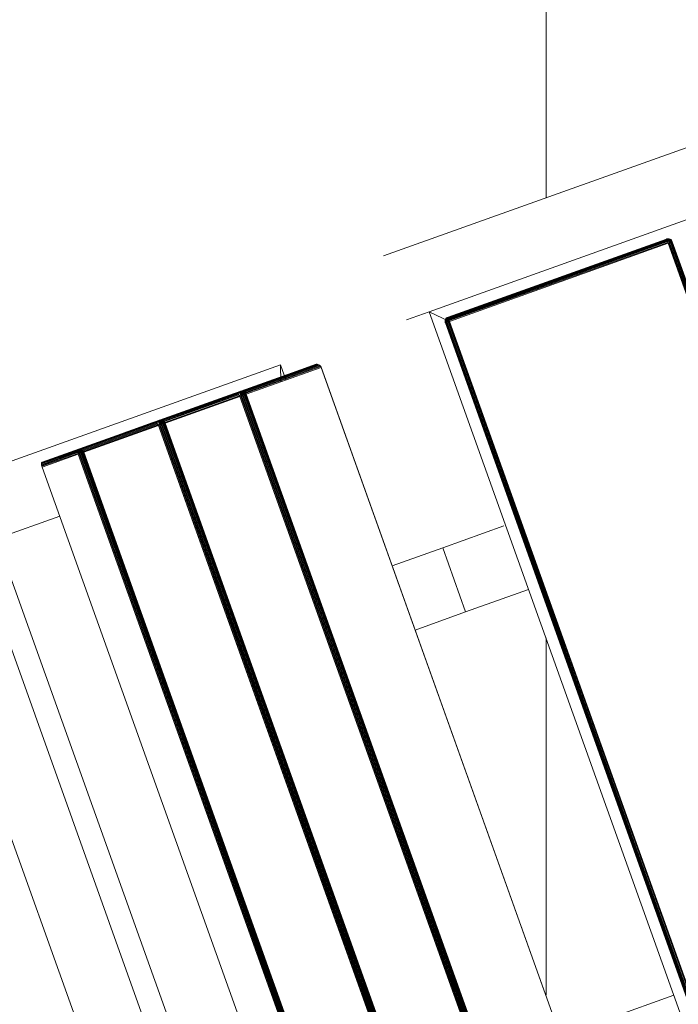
# Model space of a CAD drawing. Header units: millimetres. Extents: x -68595 to 26741, y -534 to 35396.
# Tile 68 of 172: x -58343 to -58053, y 25083 to 25517. Entities that reach past the tile are written whole.
import ezdxf

# ---------------------------------------------------------------- set-up
doc = ezdxf.new("R2010")
doc.units = ezdxf.units.MM
for name, color, linetype, lineweight, true_color in [('Furniture-1', 7, 'Continuous', 9, 0xaaaaaa), ('Kohvikutool-1', 7, 'Continuous', 9, 0xaaaaaa), ('Surface Pattern-1', 7, 'Continuous', 9, 0x232323)]:
    doc.layers.add(name, color=color, linetype=linetype, lineweight=lineweight, true_color=true_color)

# ---------------------------------------------------------------- blocks, each defined once
blk = doc.blocks.new('MA_Kohvikultool - Kohvikutool_DWG-V78-Sisehoov')
at = {"layer": 'Kohvikutool-1'}
for p, q in [((-10.89, 495), (-175.67, 495)), ((-416.68, 465), (-416.68, 15)), ((-388.49, 465), (-234.58, 465)), ((-388.49, 15), (-388.49, 465)), ((-234.58, 465), (-236.98, 458)), ((-236.98, 458), (-234.58, 465)), ((-234.58, 465), (-234.58, 458)), ((-175.67, 465), (-165, 465)), ((-165, 465), (-158, 458)), ((-165, 15), (-165, 465)), ((-158, 458), (-165, 465)), ((-165, 465), (-35.34, 465)), ((-348.73, 458), (-348.72, 458.36)), ((-348.73, 458), (-348.73, 22)), ((-331.82, 458), (-348.73, 458)), ((-348.72, 458.36), (-348.68, 458.74)), ((-348.72, 458.36), (-331.8, 458.36)), ((-348.68, 458.74), (-348.62, 459.09)), ((-331.77, 458.74), (-348.68, 458.74)), ((-348.62, 459.09), (-348.53, 459.41)), ((-331.7, 459.09), (-348.62, 459.09)), ((-348.53, 459.41), (-348.42, 459.67)), ((-331.62, 459.41), (-348.53, 459.41)), ((-348.42, 459.67), (-348.3, 459.86)), ((-331.51, 459.67), (-348.42, 459.67)), ((-348.3, 459.86), (-348.17, 459.97)), ((-331.38, 459.86), (-348.3, 459.86)), ((-348.17, 459.97), (-348.05, 460)), ((-331.26, 459.97), (-348.17, 459.97)), ((-313.07, 460), (-348.05, 460)), ((-348.05, 460), (-331.13, 460)), ((-331.8, 458.36), (-331.82, 458)), ((-331.82, 22), (-331.82, 458)), ((-331.46, 458), (-331.82, 458)), ((-331.77, 458.74), (-331.8, 458.36)), ((-331.45, 458.36), (-331.8, 458.36)), ((-331.7, 459.09), (-331.77, 458.74)), ((-331.42, 458.72), (-331.77, 458.74)), ((-331.62, 459.41), (-331.7, 459.09)), ((-331.35, 459.08), (-331.7, 459.09)), ((-331.51, 459.67), (-331.62, 459.41)), ((-331.27, 459.39), (-331.62, 459.41)), ((-331.38, 459.86), (-331.51, 459.67)), ((-331.16, 459.65), (-331.51, 459.67)), ((-331.45, 458.36), (-331.46, 458)), ((-331.08, 458), (-331.46, 458)), ((-331.46, 458), (-331.46, 22)), ((-331.42, 458.72), (-331.45, 458.36)), ((-331.45, 458.36), (-331.07, 458.34)), ((-331.35, 459.08), (-331.42, 458.72)), ((-331.03, 458.68), (-331.42, 458.72)), ((-331.26, 459.97), (-331.38, 459.86)), ((-331.04, 459.83), (-331.38, 459.86)), ((-331.27, 459.39), (-331.35, 459.08)), ((-330.97, 459.02), (-331.35, 459.08)), ((-331.16, 459.65), (-331.27, 459.39)), ((-330.89, 459.31), (-331.27, 459.39)), ((-331.13, 460), (-331.26, 459.97)), ((-330.91, 459.93), (-331.26, 459.97)), ((-331.04, 459.83), (-331.16, 459.65)), ((-330.79, 459.56), (-331.16, 459.65)), ((-331.13, 460), (-296.16, 460)), ((-330.79, 459.97), (-331.13, 460)), ((-331.07, 458.34), (-331.08, 458)), ((-331.08, 22), (-331.08, 458)), ((-330.68, 458), (-331.08, 458)), ((-331.07, 458.34), (-331.03, 458.68)), ((-331.07, 458.34), (-330.67, 458.3)), ((-330.91, 459.93), (-331.04, 459.83)), ((-330.67, 459.73), (-331.04, 459.83)), ((-331.03, 458.68), (-330.97, 459.02)), ((-330.64, 458.62), (-331.03, 458.68)), ((-330.97, 459.02), (-330.89, 459.31)), ((-330.58, 458.92), (-330.97, 459.02)), ((-330.91, 459.93), (-330.79, 459.97)), ((-330.56, 459.83), (-330.91, 459.93)), ((-330.89, 459.31), (-330.79, 459.56)), ((-330.51, 459.18), (-330.89, 459.31)), ((-330.44, 459.86), (-330.79, 459.97)), ((-295.82, 459.97), (-330.79, 459.97)), ((-330.79, 459.56), (-330.67, 459.73)), ((-330.42, 459.4), (-330.79, 459.56)), ((-330.67, 458.3), (-330.68, 458)), ((-330.68, 22), (-330.68, 458)), ((-330.29, 458), (-330.68, 458)), ((-330.67, 459.73), (-330.56, 459.83)), ((-330.31, 459.56), (-330.67, 459.73)), ((-330.67, 458.3), (-330.64, 458.62)), ((-330.67, 458.3), (-330.28, 458.26)), ((-330.64, 458.62), (-330.58, 458.92)), ((-330.25, 458.52), (-330.64, 458.62)), ((-330.58, 458.92), (-330.51, 459.18)), ((-330.21, 458.77), (-330.58, 458.92)), ((-330.44, 459.86), (-330.56, 459.83)), ((-330.21, 459.65), (-330.56, 459.83)), ((-330.51, 459.18), (-330.42, 459.4)), ((-330.14, 459), (-330.51, 459.18)), ((-330.1, 459.67), (-330.44, 459.86)), ((-295.47, 459.86), (-330.44, 459.86)), ((-330.42, 459.4), (-330.31, 459.56)), ((-330.07, 459.18), (-330.42, 459.4)), ((-330.31, 459.56), (-330.21, 459.65)), ((-329.98, 459.31), (-330.31, 459.56)), ((-330.28, 458.26), (-330.29, 458)), ((-330.29, 22), (-330.29, 458)), ((-329.93, 458), (-330.29, 458)), ((-330.28, 458.26), (-330.25, 458.52)), ((-330.28, 458.26), (-329.93, 458.2)), ((-330.25, 458.52), (-330.21, 458.77)), ((-329.91, 458.4), (-330.25, 458.52)), ((-330.1, 459.67), (-330.21, 459.65)), ((-329.89, 459.39), (-330.21, 459.65)), ((-330.21, 458.77), (-330.14, 459)), ((-329.87, 458.6), (-330.21, 458.77)), ((-330.14, 459), (-330.07, 459.18)), ((-329.82, 458.77), (-330.14, 459)), ((-329.8, 459.41), (-330.1, 459.67)), ((-295.13, 459.67), (-330.1, 459.67)), ((-330.07, 459.18), (-329.98, 459.31)), ((-329.76, 458.92), (-330.07, 459.18)), ((-329.98, 459.31), (-329.89, 459.39)), ((-329.7, 459.02), (-329.98, 459.31)), ((-329.93, 458.2), (-329.91, 458.4)), ((-329.93, 458.2), (-329.62, 458.27)), ((-329.63, 458.07), (-329.93, 458.2)), ((-329.93, 458.2), (-329.93, 458)), ((-329.93, 22), (-329.93, 458)), ((-329.64, 458), (-329.93, 458)), ((-329.91, 458.4), (-329.87, 458.6)), ((-329.62, 458.27), (-329.91, 458.4)), ((-329.6, 458.4), (-329.91, 458.4)), ((-329.8, 459.41), (-329.89, 459.39)), ((-329.63, 459.08), (-329.89, 459.39)), ((-329.87, 458.6), (-329.82, 458.77)), ((-329.6, 458.4), (-329.87, 458.6)), ((-329.56, 458.52), (-329.87, 458.6)), ((-329.82, 458.77), (-329.76, 458.92)), ((-329.56, 458.52), (-329.82, 458.77)), ((-329.52, 458.62), (-329.82, 458.77)), ((-329.56, 459.09), (-329.8, 459.41)), ((-294.83, 459.41), (-329.8, 459.41)), ((-329.76, 458.92), (-329.7, 459.02)), ((-329.52, 458.62), (-329.76, 458.92)), ((-329.48, 458.68), (-329.76, 458.92)), ((-329.7, 459.02), (-329.63, 459.08)), ((-329.48, 458.68), (-329.7, 459.02)), ((-329.43, 458.72), (-329.7, 459.02)), ((-329.64, 22), (-329.64, 458)), ((-329.41, 458), (-329.64, 458)), ((-329.56, 459.09), (-329.63, 459.08)), ((-329.63, 459.08), (-329.43, 458.72)), ((-329.41, 458.73), (-329.63, 459.08)), ((-329.38, 458.74), (-329.56, 459.09)), ((-294.59, 459.09), (-329.56, 459.09)), ((-329.41, 458.73), (-329.28, 458.36)), ((-329.41, 22), (-329.41, 458)), ((-329.25, 458), (-329.41, 458)), ((-294.41, 458.74), (-329.38, 458.74)), ((-329.3, 458.36), (-329.25, 458)), ((-294.31, 458.36), (-329.28, 458.36)), ((-329.25, 22), (-329.25, 458)), ((-329.25, 458), (-294.28, 458)), ((-296.16, 460), (-313.07, 460)), ((-312.95, 459.97), (-313.07, 460)), ((-312.95, 459.97), (-296.04, 459.97)), ((-312.82, 459.86), (-312.95, 459.97)), ((-310.25, 459.86), (-310.12, 459.97)), ((-310.12, 459.97), (-310, 460)), ((-293.21, 459.97), (-310.12, 459.97)), ((-275.02, 460), (-310, 460)), ((-310, 460), (-293.08, 460)), ((-295.82, 459.97), (-296.16, 460)), ((-296.04, 459.97), (-296.16, 460)), ((-295.7, 459.93), (-296.04, 459.97)), ((-295.91, 459.86), (-296.04, 459.97)), ((-295.47, 459.86), (-295.82, 459.97)), ((-295.7, 459.93), (-295.82, 459.97)), ((-295.13, 459.67), (-295.47, 459.86)), ((-293.33, 459.86), (-295.47, 459.86)), ((-294.83, 459.41), (-295.13, 459.67)), ((-293.46, 459.67), (-295.13, 459.67)), ((-294.59, 459.09), (-294.83, 459.41)), ((-293.57, 459.41), (-294.83, 459.41)), ((-294.41, 458.74), (-294.59, 459.09)), ((-294.41, 458.74), (-294.31, 458.36)), ((-294.27, 458.62), (-294.38, 458.92)), ((-294.28, 458), (-294.31, 458.36)), ((-294.28, 458), (-294.28, 22)), ((-294.18, 458.27), (-294.27, 458.6)), ((-294.16, 458.07), (-294.19, 458)), ((-294.19, 458), (-294.19, 22)), ((-293.75, 458.36), (-293.77, 458)), ((-293.77, 22), (-293.77, 458)), ((-293.41, 458), (-293.77, 458)), ((-293.72, 458.74), (-293.75, 458.36)), ((-293.4, 458.36), (-293.75, 458.36)), ((-293.65, 459.09), (-293.72, 458.74)), ((-293.37, 458.72), (-293.72, 458.74)), ((-293.57, 459.41), (-293.65, 459.09)), ((-293.3, 459.08), (-293.65, 459.09)), ((-293.46, 459.67), (-293.57, 459.41)), ((-293.22, 459.39), (-293.57, 459.41)), ((-293.33, 459.86), (-293.46, 459.67)), ((-293.11, 459.65), (-293.46, 459.67)), ((-293.4, 458.36), (-293.41, 458)), ((-293.41, 458), (-293.41, 22)), ((-293.03, 458), (-293.41, 458)), ((-293.37, 458.72), (-293.4, 458.36)), ((-293.4, 458.36), (-293.02, 458.34)), ((-293.3, 459.08), (-293.37, 458.72)), ((-292.98, 458.68), (-293.37, 458.72)), ((-293.21, 459.97), (-293.33, 459.86)), ((-292.99, 459.83), (-293.33, 459.86)), ((-293.22, 459.39), (-293.3, 459.08)), ((-292.92, 459.02), (-293.3, 459.08)), ((-293.11, 459.65), (-293.22, 459.39)), ((-292.84, 459.31), (-293.22, 459.39)), ((-293.08, 460), (-293.21, 459.97)), ((-292.86, 459.93), (-293.21, 459.97)), ((-292.99, 459.83), (-293.11, 459.65)), ((-292.74, 459.56), (-293.11, 459.65)), ((-293.08, 460), (-258.11, 460)), ((-292.74, 459.97), (-293.08, 460)), ((-293.02, 458.34), (-293.03, 458)), ((-293.03, 458), (-293.03, 22)), ((-292.63, 458), (-293.03, 458)), ((-293.02, 458.34), (-292.98, 458.68)), ((-293.02, 458.34), (-292.62, 458.3)), ((-292.86, 459.93), (-292.99, 459.83)), ((-292.62, 459.73), (-292.99, 459.83)), ((-292.98, 458.68), (-292.92, 459.02)), ((-292.59, 458.62), (-292.98, 458.68)), ((-292.92, 459.02), (-292.84, 459.31)), ((-292.53, 458.92), (-292.92, 459.02)), ((-292.86, 459.93), (-292.74, 459.97)), ((-292.51, 459.83), (-292.86, 459.93)), ((-292.84, 459.31), (-292.74, 459.56)), ((-292.46, 459.18), (-292.84, 459.31)), ((-292.39, 459.86), (-292.74, 459.97)), ((-292.74, 459.97), (-257.77, 459.97)), ((-292.74, 459.56), (-292.62, 459.73)), ((-292.37, 459.4), (-292.74, 459.56)), ((-292.62, 458.3), (-292.63, 458)), ((-292.63, 458), (-292.63, 22)), ((-292.24, 458), (-292.63, 458)), ((-292.62, 459.73), (-292.51, 459.83)), ((-292.26, 459.56), (-292.62, 459.73)), ((-292.62, 458.3), (-292.59, 458.62)), ((-292.62, 458.3), (-292.23, 458.26)), ((-292.59, 458.62), (-292.53, 458.92)), ((-292.2, 458.52), (-292.59, 458.62)), ((-292.53, 458.92), (-292.46, 459.18)), ((-292.16, 458.77), (-292.53, 458.92)), ((-292.51, 459.83), (-292.39, 459.86)), ((-292.16, 459.65), (-292.51, 459.83)), ((-292.46, 459.18), (-292.37, 459.4)), ((-292.1, 459), (-292.46, 459.18)), ((-292.05, 459.67), (-292.39, 459.86)), ((-292.39, 459.86), (-257.42, 459.86)), ((-292.37, 459.4), (-292.26, 459.56)), ((-292.02, 459.18), (-292.37, 459.4)), ((-292.26, 459.56), (-292.16, 459.65)), ((-291.93, 459.31), (-292.26, 459.56)), ((-292.23, 458.26), (-292.24, 458)), ((-292.24, 458), (-292.24, 22)), ((-291.88, 458), (-292.24, 458)), ((-292.23, 458.26), (-292.2, 458.52)), ((-292.23, 458.26), (-291.88, 458.2)), ((-292.2, 458.52), (-292.16, 458.77)), ((-291.86, 458.4), (-292.2, 458.52)), ((-292.05, 459.67), (-292.16, 459.65)), ((-291.84, 459.39), (-292.16, 459.65)), ((-292.16, 458.77), (-292.1, 459)), ((-291.82, 458.6), (-292.16, 458.77)), ((-292.1, 459), (-292.02, 459.18)), ((-291.77, 458.77), (-292.1, 459)), ((-291.75, 459.41), (-292.05, 459.67)), ((-292.05, 459.67), (-257.08, 459.67)), ((-292.02, 459.18), (-291.93, 459.31)), ((-291.71, 458.92), (-292.02, 459.18)), ((-291.93, 459.31), (-291.84, 459.39)), ((-291.65, 459.02), (-291.93, 459.31)), ((-291.88, 458.2), (-291.86, 458.4)), ((-291.88, 458.2), (-291.57, 458.27)), ((-291.58, 458.07), (-291.88, 458.2)), ((-291.88, 458.2), (-291.88, 458)), ((-291.88, 458), (-291.88, 22)), ((-291.59, 458), (-291.88, 458)), ((-291.86, 458.4), (-291.82, 458.6)), ((-291.57, 458.27), (-291.86, 458.4)), ((-291.55, 458.4), (-291.86, 458.4)), ((-291.75, 459.41), (-291.84, 459.39)), ((-291.58, 459.08), (-291.84, 459.39)), ((-291.82, 458.6), (-291.77, 458.77)), ((-291.55, 458.4), (-291.82, 458.6)), ((-291.51, 458.52), (-291.82, 458.6)), ((-291.77, 458.77), (-291.71, 458.92)), ((-291.51, 458.52), (-291.77, 458.77)), ((-291.47, 458.62), (-291.77, 458.77)), ((-291.51, 459.09), (-291.75, 459.41)), ((-291.75, 459.41), (-256.78, 459.41)), ((-291.71, 458.92), (-291.65, 459.02)), ((-291.47, 458.62), (-291.71, 458.92)), ((-291.43, 458.68), (-291.71, 458.92)), ((-291.65, 459.02), (-291.58, 459.08)), ((-291.43, 458.68), (-291.65, 459.02)), ((-291.38, 458.72), (-291.65, 459.02)), ((-291.59, 458), (-291.59, 22)), ((-291.59, 458), (-291.36, 458)), ((-291.51, 459.09), (-291.58, 459.08)), ((-291.58, 459.08), (-291.38, 458.72)), ((-291.36, 458.73), (-291.58, 459.08)), ((-291.33, 458.74), (-291.51, 459.09)), ((-291.51, 459.09), (-256.54, 459.09)), ((-291.36, 458.73), (-291.23, 458.36)), ((-291.36, 22), (-291.36, 458)), ((-291.2, 458), (-291.36, 458)), ((-291.33, 458.74), (-256.36, 458.74)), ((-291.25, 458.36), (-291.2, 458)), ((-291.23, 458.36), (-256.26, 458.36)), ((-291.2, 22), (-291.2, 458)), ((-291.2, 458), (-256.23, 458)), ((-258.11, 460), (-275.02, 460)), ((-274.9, 459.97), (-275.02, 460)), ((-257.99, 459.97), (-274.9, 459.97)), ((-274.77, 459.86), (-274.9, 459.97)), ((-272.2, 459.86), (-272.07, 459.97)), ((-272.07, 459.97), (-271.95, 460)), ((-272.07, 459.97), (-255.16, 459.97)), ((-236.98, 460), (-271.95, 460)), ((-271.95, 460), (-255.03, 460)), ((-257.77, 459.97), (-258.11, 460)), ((-257.99, 459.97), (-258.11, 460)), ((-257.65, 459.93), (-257.99, 459.97)), ((-257.86, 459.86), (-257.99, 459.97)), ((-257.42, 459.86), (-257.77, 459.97)), ((-257.65, 459.93), (-257.77, 459.97)), ((-257.08, 459.67), (-257.42, 459.86)), ((-257.42, 459.86), (-255.28, 459.86)), ((-256.78, 459.41), (-257.08, 459.67)), ((-257.08, 459.67), (-255.41, 459.67)), ((-256.54, 459.09), (-256.78, 459.41)), ((-256.78, 459.41), (-255.52, 459.41)), ((-256.36, 458.74), (-256.54, 459.09)), ((-256.26, 458.36), (-256.36, 458.74)), ((-256.23, 458.62), (-256.33, 458.92)), ((-256.23, 458), (-256.26, 458.36)), ((-256.23, 458), (-256.23, 22)), ((-256.13, 458.27), (-256.22, 458.6)), ((-256.16, 458), (-256.12, 458.13)), ((-256.14, 458.03), (-256.11, 458)), ((-256.14, 458), (-256.14, 22)), ((-255.7, 458.36), (-255.72, 458)), ((-255.72, 22), (-255.72, 458)), ((-255.36, 458), (-255.72, 458)), ((-255.67, 458.74), (-255.7, 458.36)), ((-255.35, 458.36), (-255.7, 458.36)), ((-255.6, 459.09), (-255.67, 458.74)), ((-255.32, 458.72), (-255.67, 458.74)), ((-255.52, 459.41), (-255.6, 459.09)), ((-255.25, 459.08), (-255.6, 459.09)), ((-255.41, 459.67), (-255.52, 459.41)), ((-255.17, 459.39), (-255.52, 459.41)), ((-255.28, 459.86), (-255.41, 459.67)), ((-255.06, 459.65), (-255.41, 459.67)), ((-255.36, 458), (-255.35, 458.36)), ((-254.98, 458), (-255.36, 458)), ((-255.36, 458), (-255.36, 22)), ((-255.32, 458.72), (-255.35, 458.36)), ((-255.35, 458.36), (-254.97, 458.34)), ((-255.25, 459.08), (-255.32, 458.72)), ((-254.93, 458.68), (-255.32, 458.72)), ((-255.16, 459.97), (-255.28, 459.86)), ((-254.94, 459.83), (-255.28, 459.86)), ((-255.17, 459.39), (-255.25, 459.08)), ((-254.87, 459.02), (-255.25, 459.08)), ((-255.06, 459.65), (-255.17, 459.39)), ((-254.79, 459.31), (-255.17, 459.39)), ((-255.03, 460), (-255.16, 459.97)), ((-254.81, 459.93), (-255.16, 459.97)), ((-254.94, 459.83), (-255.06, 459.65)), ((-254.69, 459.56), (-255.06, 459.65)), ((-255.03, 460), (-220.06, 460)), ((-254.69, 459.97), (-255.03, 460)), ((-254.98, 458), (-254.97, 458.34)), ((-254.98, 458), (-254.98, 22)), ((-254.58, 458), (-254.98, 458)), ((-254.97, 458.34), (-254.93, 458.68)), ((-254.97, 458.34), (-254.57, 458.3)), ((-254.81, 459.93), (-254.94, 459.83)), ((-254.57, 459.73), (-254.94, 459.83)), ((-254.93, 458.68), (-254.87, 459.02)), ((-254.54, 458.62), (-254.93, 458.68)), ((-254.87, 459.02), (-254.79, 459.31)), ((-254.48, 458.92), (-254.87, 459.02)), ((-254.81, 459.93), (-254.69, 459.97)), ((-254.46, 459.83), (-254.81, 459.93)), ((-254.79, 459.31), (-254.69, 459.56)), ((-254.41, 459.18), (-254.79, 459.31)), ((-254.34, 459.86), (-254.69, 459.97)), ((-254.69, 459.97), (-219.72, 459.97)), ((-254.69, 459.56), (-254.57, 459.73)), ((-254.32, 459.4), (-254.69, 459.56)), ((-254.58, 458), (-254.57, 458.3)), ((-254.19, 458), (-254.58, 458)), ((-254.58, 458), (-254.58, 22)), ((-254.57, 459.73), (-254.46, 459.83)), ((-254.21, 459.56), (-254.57, 459.73)), ((-254.57, 458.3), (-254.54, 458.62)), ((-254.57, 458.3), (-254.18, 458.26)), ((-254.54, 458.62), (-254.48, 458.92)), ((-254.15, 458.52), (-254.54, 458.62)), ((-254.48, 458.92), (-254.41, 459.18)), ((-254.11, 458.77), (-254.48, 458.92)), ((-254.46, 459.83), (-254.34, 459.86)), ((-254.11, 459.65), (-254.46, 459.83)), ((-254.41, 459.18), (-254.32, 459.4)), ((-254.05, 459), (-254.41, 459.18)), ((-254, 459.67), (-254.34, 459.86)), ((-254.34, 459.86), (-219.37, 459.86)), ((-254.32, 459.4), (-254.21, 459.56)), ((-253.97, 459.18), (-254.32, 459.4)), ((-254.21, 459.56), (-254.11, 459.65)), ((-253.88, 459.31), (-254.21, 459.56)), ((-254.19, 458), (-254.18, 458.26)), ((-253.83, 458), (-254.19, 458)), ((-254.19, 458), (-254.19, 22)), ((-254.18, 458.26), (-254.15, 458.52)), ((-254.18, 458.26), (-253.83, 458.2)), ((-254.15, 458.52), (-254.11, 458.77)), ((-253.81, 458.4), (-254.15, 458.52)), ((-254.11, 459.65), (-254, 459.67)), ((-253.79, 459.39), (-254.11, 459.65)), ((-254.11, 458.77), (-254.05, 459)), ((-253.77, 458.6), (-254.11, 458.77)), ((-254.05, 459), (-253.97, 459.18)), ((-253.72, 458.77), (-254.05, 459)), ((-253.7, 459.41), (-254, 459.67)), ((-254, 459.67), (-219.03, 459.67)), ((-253.97, 459.18), (-253.88, 459.31)), ((-253.66, 458.92), (-253.97, 459.18)), ((-253.88, 459.31), (-253.79, 459.39)), ((-253.6, 459.02), (-253.88, 459.31)), ((-253.83, 458.2), (-253.81, 458.4)), ((-253.83, 458.2), (-253.52, 458.27)), ((-253.83, 458), (-253.83, 458.2)), ((-253.54, 458), (-253.83, 458.2)), ((-253.83, 22), (-253.83, 458)), ((-253.54, 458), (-253.83, 458)), ((-253.81, 458.4), (-253.77, 458.6)), ((-253.52, 458.27), (-253.81, 458.4)), ((-253.5, 458.4), (-253.81, 458.4)), ((-253.79, 459.39), (-253.7, 459.41)), ((-253.53, 459.08), (-253.79, 459.39)), ((-253.77, 458.6), (-253.72, 458.77)), ((-253.5, 458.4), (-253.77, 458.6)), ((-253.46, 458.52), (-253.77, 458.6)), ((-253.72, 458.77), (-253.66, 458.92)), ((-253.46, 458.52), (-253.72, 458.77)), ((-253.42, 458.62), (-253.72, 458.77)), ((-253.46, 459.09), (-253.7, 459.41)), ((-253.7, 459.41), (-218.73, 459.41)), ((-253.66, 458.92), (-253.6, 459.02)), ((-253.42, 458.62), (-253.66, 458.92)), ((-253.38, 458.68), (-253.66, 458.92)), ((-253.6, 459.02), (-253.53, 459.08)), ((-253.38, 458.68), (-253.6, 459.02)), ((-253.33, 458.72), (-253.6, 459.02)), ((-253.31, 458), (-253.54, 458)), ((-253.54, 458), (-253.54, 22)), ((-253.53, 459.08), (-253.46, 459.09)), ((-253.33, 458.72), (-253.53, 459.08)), ((-253.28, 458.74), (-253.53, 459.08)), ((-253.28, 458.74), (-253.46, 459.09)), ((-253.46, 459.09), (-218.49, 459.09)), ((-253.18, 458.36), (-253.31, 458.73)), ((-253.31, 22), (-253.31, 458)), ((-253.15, 458), (-253.31, 458)), ((-253.28, 458.74), (-218.31, 458.74)), ((-253.2, 458.36), (-253.15, 458)), ((-253.18, 458.36), (-218.21, 458.36)), ((-253.15, 22), (-253.15, 458)), ((-253.15, 458), (-218.18, 458)), ((-220.06, 460), (-236.98, 460)), ((-236.85, 459.97), (-236.98, 460)), ((-236.72, 459.86), (-236.85, 459.97)), ((-236.85, 459.97), (-219.94, 459.97)), ((-219.72, 459.97), (-220.06, 460)), ((-219.94, 459.97), (-220.06, 460)), ((-219.81, 459.86), (-219.94, 459.97)), ((-219.94, 459.97), (-219.6, 459.93)), ((-219.37, 459.86), (-219.72, 459.97)), ((-219.72, 459.97), (-219.6, 459.93)), ((-219.03, 459.67), (-219.37, 459.86)), ((-218.73, 459.41), (-219.03, 459.67)), ((-218.49, 459.09), (-218.73, 459.41)), ((-218.31, 458.74), (-218.49, 459.09)), ((-218.21, 458.36), (-218.31, 458.74)), ((-218.18, 458.62), (-218.28, 458.92)), ((-218.18, 458), (-218.21, 458.36)), ((-218.18, 458), (-218.18, 22)), ((-218.08, 458.27), (-218.17, 458.6)), ((-218.06, 458.07), (-218.09, 458)), ((-218.09, 458), (-218.09, 22)), ((-159.97, 458.36), (-160, 458)), ((-159.97, 458.36), (-160, 458)), ((-160, 458), (-159.97, 458)), ((-159.86, 458.74), (-159.97, 458.36)), ((-159.86, 458.74), (-159.97, 458.36)), ((-159.93, 458.36), (-159.97, 458)), ((-159.93, 458.36), (-159.97, 458.36)), ((-159.97, 458), (-159.86, 458)), ((-159.97, 458), (-159.97, 22)), ((-159.83, 458.72), (-159.93, 458.36)), ((-159.93, 458.36), (-159.83, 458.34)), ((-159.67, 459.09), (-159.86, 458.74)), ((-159.67, 459.09), (-159.86, 458.74)), ((-159.83, 458.72), (-159.86, 458.74)), ((-159.83, 458.34), (-159.86, 458)), ((-159.86, 458), (-159.67, 458)), ((-159.86, 458), (-159.86, 22)), ((-159.65, 459.08), (-159.83, 458.72)), ((-159.73, 458.68), (-159.83, 458.72)), ((-159.83, 458.34), (-159.73, 458.68)), ((-159.83, 458.34), (-159.65, 458.3)), ((-159.73, 458.68), (-159.56, 459.02)), ((-159.56, 458.62), (-159.73, 458.68)), ((-159.41, 459.41), (-159.67, 459.09)), ((-159.41, 459.41), (-159.67, 459.09)), ((-159.65, 459.08), (-159.67, 459.09)), ((-159.65, 458.3), (-159.67, 458)), ((-159.67, 458), (-159.41, 458)), ((-159.67, 458), (-159.67, 22)), ((-159.39, 459.39), (-159.65, 459.08)), ((-159.56, 459.02), (-159.65, 459.08)), ((-159.65, 458.3), (-159.56, 458.62)), ((-159.65, 458.3), (-159.39, 458.26)), ((-159.56, 459.02), (-159.31, 459.31)), ((-159.4, 458.92), (-159.56, 459.02)), ((-159.56, 458.62), (-159.4, 458.92)), ((-159.31, 458.52), (-159.56, 458.62)), ((-159.09, 459.67), (-159.41, 459.41)), ((-159.09, 459.67), (-159.41, 459.41)), ((-159.39, 459.39), (-159.41, 459.41)), ((-159.39, 458.26), (-159.41, 458)), ((-159.41, 458), (-159.09, 458)), ((-159.41, 458), (-159.41, 22)), ((-159.4, 458.92), (-159.18, 459.18)), ((-159.18, 458.77), (-159.4, 458.92)), ((-159.08, 459.65), (-159.39, 459.39)), ((-159.31, 459.31), (-159.39, 459.39)), ((-159.39, 458.26), (-159.31, 458.52)), ((-159.39, 458.26), (-159.08, 458.2)), ((-159.31, 459.31), (-159.02, 459.56)), ((-159.18, 459.18), (-159.31, 459.31)), ((-159.31, 458.52), (-159.18, 458.77)), ((-159.02, 458.4), (-159.31, 458.52)), ((-159.18, 459.18), (-158.92, 459.4)), ((-159, 459), (-159.18, 459.18)), ((-159.18, 458.77), (-159, 459)), ((-158.92, 458.6), (-159.18, 458.77)), ((-158.74, 459.86), (-159.09, 459.67)), ((-158.74, 459.86), (-159.09, 459.67)), ((-159.08, 459.65), (-159.09, 459.67)), ((-159.08, 458.2), (-159.09, 458)), ((-159.09, 458), (-158.74, 458)), ((-159.09, 458), (-159.09, 22)), ((-158.72, 459.83), (-159.08, 459.65)), ((-159.02, 459.56), (-159.08, 459.65)), ((-159.08, 458.2), (-159.02, 458.4)), ((-159.08, 458.2), (-158.68, 458.27)), ((-158.74, 458), (-159.08, 458.2)), ((-159.02, 459.56), (-158.68, 459.73)), ((-158.92, 459.4), (-159.02, 459.56)), ((-159.02, 458.4), (-158.92, 458.6)), ((-158.68, 458.27), (-159.02, 458.4)), ((-158.62, 458.4), (-159.02, 458.4)), ((-159, 459), (-158.77, 459.18)), ((-158.77, 458.77), (-159, 459)), ((-158.92, 459.4), (-158.62, 459.56)), ((-158.77, 459.18), (-158.92, 459.4)), ((-158.92, 458.6), (-158.77, 458.77)), ((-158.62, 458.4), (-158.92, 458.6)), ((-158.52, 458.52), (-158.92, 458.6)), ((-158.77, 459.18), (-158.52, 459.31)), ((-158.6, 458.92), (-158.77, 459.18)), ((-158.77, 458.77), (-158.6, 458.92)), ((-158.52, 458.52), (-158.77, 458.77)), ((-158.4, 458.62), (-158.77, 458.77)), ((-158.36, 459.97), (-158.74, 459.86)), ((-158.36, 459.97), (-158.74, 459.86)), ((-158.72, 459.83), (-158.74, 459.86)), ((-158.74, 22), (-158.74, 458)), ((-158.73, 458.07), (-158.36, 458)), ((-158.36, 459.93), (-158.72, 459.83)), ((-158.68, 459.73), (-158.72, 459.83)), ((-158.68, 459.73), (-158.34, 459.83)), ((-158.62, 459.56), (-158.68, 459.73)), ((-158.62, 459.56), (-158.3, 459.65)), ((-158.52, 459.31), (-158.62, 459.56)), ((-158.6, 458.92), (-158.4, 459.02)), ((-158.4, 458.62), (-158.6, 458.92)), ((-158.27, 458.68), (-158.6, 458.92)), ((-158.52, 459.31), (-158.26, 459.39)), ((-158.4, 459.02), (-158.52, 459.31)), ((-158.4, 459.02), (-158.2, 459.08)), ((-158.27, 458.68), (-158.4, 459.02)), ((-158.13, 458.72), (-158.4, 459.02)), ((-158, 460), (-158.36, 459.97)), ((-158, 460), (-158.36, 459.97)), ((-158.36, 459.93), (-158.36, 459.97)), ((-158.36, 459.93), (-158, 459.97)), ((-158.34, 459.83), (-158.36, 459.93)), ((-158.36, 458.03), (-158, 458)), ((-158.36, 458), (-158.36, 22)), ((-158.34, 459.83), (-158, 459.86)), ((-158.3, 459.65), (-158.34, 459.83)), ((-158.3, 459.65), (-158, 459.67)), ((-158.26, 459.39), (-158.3, 459.65)), ((-158.26, 459.39), (-158, 459.41)), ((-158.2, 459.08), (-158.26, 459.39)), ((-158.2, 459.08), (-158, 459.09)), ((-158.13, 458.72), (-158.2, 459.08)), ((-158, 459.09), (-158.13, 458.72)), ((-158, 460), (-158, 459.97)), ((-55.75, 459.97), (-158, 459.97)), ((-158, 459.97), (-158, 459.86)), ((-55.75, 459.86), (-158, 459.86)), ((-158, 459.86), (-158, 459.67)), ((-55.75, 459.67), (-158, 459.67)), ((-158, 459.67), (-158, 459.41)), ((-55.75, 459.41), (-158, 459.41)), ((-158, 459.41), (-158, 459.09)), ((-55.75, 459.09), (-158, 459.09)), ((-158, 459.09), (-158, 458.74)), ((-55.75, 458.74), (-158, 458.74)), ((-158, 458.36), (-158, 458.74)), ((-158, 458.36), (-55.75, 458.36)), ((-158, 458.36), (-158, 458)), ((-158, 458), (-55.75, 458)), ((-158, 22), (-158, 458)), ((-55.39, 459.97), (-55.75, 460)), ((-55.75, 460), (-55.75, 459.97)), ((-55.39, 459.97), (-55.75, 460)), ((-55.75, 459.97), (-55.39, 459.93)), ((-55.75, 459.97), (-55.75, 459.86)), ((-55.75, 459.86), (-55.41, 459.83)), ((-55.75, 459.86), (-55.75, 459.67)), ((-55.75, 459.67), (-55.45, 459.65)), ((-55.75, 459.67), (-55.75, 459.41)), ((-55.75, 459.41), (-55.49, 459.39)), ((-55.75, 459.41), (-55.75, 459.09)), ((-55.75, 459.09), (-55.55, 459.08)), ((-55.75, 459.09), (-55.75, 458.74)), ((-55.75, 458.74), (-55.55, 459.08)), ((-55.75, 458.36), (-55.68, 458.73)), ((-55.72, 458.36), (-55.75, 458)), ((-55.39, 458), (-55.75, 458)), ((-55.75, 458), (-55.75, 22)), ((-55.49, 459.39), (-55.55, 459.08)), ((-55.55, 459.08), (-55.35, 459.02)), ((-55.55, 459.08), (-55.48, 458.68)), ((-55.45, 459.65), (-55.49, 459.39)), ((-55.49, 459.39), (-55.23, 459.31)), ((-55.48, 458.68), (-55.35, 459.02)), ((-55.41, 459.83), (-55.45, 459.65)), ((-55.45, 459.65), (-55.13, 459.56)), ((-55.39, 459.93), (-55.41, 459.83)), ((-55.41, 459.83), (-55.07, 459.73)), ((-55.01, 459.86), (-55.39, 459.97)), ((-55.39, 459.97), (-55.39, 459.93)), ((-55.01, 459.86), (-55.39, 459.97)), ((-55.03, 459.83), (-55.39, 459.93)), ((-55.39, 458), (-55.39, 22)), ((-55.39, 458), (-55.01, 458)), ((-55.35, 459.02), (-55.23, 459.31)), ((-55.35, 459.02), (-55.15, 458.92)), ((-55.35, 458.62), (-55.35, 459.02)), ((-55.35, 458.62), (-55.15, 458.92)), ((-55.23, 459.31), (-55.13, 459.56)), ((-55.23, 459.31), (-54.98, 459.18)), ((-55.23, 458.52), (-55.15, 458.92)), ((-55.23, 458.52), (-54.98, 458.77)), ((-55.15, 458.92), (-54.98, 459.18)), ((-55.15, 458.92), (-54.98, 458.77)), ((-55.13, 459.56), (-55.07, 459.73)), ((-55.13, 459.56), (-54.83, 459.4)), ((-55.13, 458.4), (-54.98, 458.77)), ((-55.13, 458.4), (-54.83, 458.6)), ((-55.07, 459.73), (-55.03, 459.83)), ((-55.07, 459.73), (-54.73, 459.56)), ((-55.07, 458.27), (-54.83, 458.6)), ((-55.07, 458.27), (-54.73, 458.4)), ((-55.01, 459.86), (-55.03, 459.83)), ((-54.67, 459.65), (-55.03, 459.83)), ((-55.03, 458.13), (-54.73, 458.4)), ((-54.67, 458.2), (-55.03, 458.13)), ((-55.02, 458.07), (-54.67, 458.2)), ((-54.66, 459.67), (-55.01, 459.86)), ((-54.66, 459.67), (-55.01, 459.86)), ((-55.01, 458), (-55.01, 22)), ((-54.66, 458), (-55.01, 458)), ((-54.98, 459.18), (-54.83, 459.4)), ((-54.98, 459.18), (-54.75, 459)), ((-54.98, 458.77), (-54.75, 459)), ((-54.98, 458.77), (-54.83, 458.6)), ((-54.83, 459.4), (-54.73, 459.56)), ((-54.83, 459.4), (-54.57, 459.18)), ((-54.83, 458.6), (-54.57, 458.77)), ((-54.83, 458.6), (-54.73, 458.4)), ((-54.75, 459), (-54.57, 459.18)), ((-54.75, 459), (-54.57, 458.77)), ((-54.73, 459.56), (-54.67, 459.65)), ((-54.73, 459.56), (-54.44, 459.31)), ((-54.73, 458.4), (-54.44, 458.52)), ((-54.73, 458.4), (-54.67, 458.2)), ((-54.66, 459.67), (-54.67, 459.65)), ((-54.36, 459.39), (-54.67, 459.65)), ((-54.67, 458.2), (-54.36, 458.26)), ((-54.66, 458), (-54.67, 458.2)), ((-54.34, 459.41), (-54.66, 459.67)), ((-54.34, 459.41), (-54.66, 459.67)), ((-54.66, 458), (-54.66, 22)), ((-54.34, 458), (-54.66, 458)), ((-54.57, 459.18), (-54.44, 459.31)), ((-54.57, 459.18), (-54.35, 458.92)), ((-54.57, 458.77), (-54.35, 458.92)), ((-54.57, 458.77), (-54.44, 458.52)), ((-54.44, 459.31), (-54.36, 459.39)), ((-54.44, 459.31), (-54.19, 459.02)), ((-54.44, 458.52), (-54.19, 458.62)), ((-54.44, 458.52), (-54.36, 458.26)), ((-54.34, 459.41), (-54.36, 459.39)), ((-54.1, 459.08), (-54.36, 459.39)), ((-54.36, 458.26), (-54.1, 458.3)), ((-54.34, 458), (-54.36, 458.26)), ((-54.35, 458.92), (-54.19, 459.02)), ((-54.35, 458.92), (-54.19, 458.62)), ((-54.08, 459.09), (-54.34, 459.41)), ((-54.08, 459.09), (-54.34, 459.41)), ((-54.34, 458), (-54.34, 22)), ((-54.08, 458), (-54.34, 458)), ((-54.19, 459.02), (-54.1, 459.08)), ((-54.19, 459.02), (-54.02, 458.68)), ((-54.19, 458.62), (-54.02, 458.68)), ((-54.19, 458.62), (-54.1, 458.3)), ((-54.08, 459.09), (-54.1, 459.08)), ((-53.92, 458.72), (-54.1, 459.08)), ((-54.1, 458.3), (-53.92, 458.34)), ((-54.08, 458), (-54.1, 458.3)), ((-53.89, 458.74), (-54.08, 459.09)), ((-53.89, 458.74), (-54.08, 459.09)), ((-54.08, 458), (-54.08, 22)), ((-53.89, 458), (-54.08, 458)), ((-54.02, 458.68), (-53.92, 458.72)), ((-54.02, 458.68), (-53.92, 458.34)), ((-53.89, 458.74), (-53.92, 458.72)), ((-53.82, 458.36), (-53.92, 458.72)), ((-53.92, 458.34), (-53.82, 458.36)), ((-53.89, 458), (-53.92, 458.34)), ((-53.78, 458.36), (-53.89, 458.74)), ((-53.78, 458.36), (-53.89, 458.74)), ((-53.89, 458), (-53.89, 22)), ((-53.78, 458), (-53.89, 458)), ((-53.78, 458.36), (-53.82, 458.36)), ((-53.78, 458), (-53.82, 458.36)), ((-53.75, 458), (-53.78, 458.36)), ((-53.75, 458), (-53.78, 458.36)), ((-53.78, 22), (-53.78, 458)), ((-53.75, 458), (-53.78, 458)), ((-348.73, 435), (-378.23, 435)), ((-378.23, 435), (-378.23, 45)), ((-194.5, 365), (-218.18, 365)), ((-194.5, 335), (-194.5, 365)), ((-194.5, 365), (-165.83, 365)), ((-194.5, 335), (-194.5, 365)), ((-218.18, 335), (-194.5, 335)), ((-165, 335), (-194.5, 335)), ((-165, 145), (-194.5, 145))]:
    blk.add_line(p, q, dxfattribs=at)
blk = doc.blocks.new('MA_Kohvikultool - MA_Kohvikultool-V79-Sisehoov')
blk.add_blockref('MA_Kohvikultool - Kohvikutool_DWG-V78-Sisehoov', (111.57, -216.07))

msp = doc.modelspace()

# ---------------------------------------------------------------- hatches: boundary and pattern name
at = {"layer": 'Surface Pattern-1'}
h = msp.add_hatch(dxfattribs=at)
h.set_pattern_fill('FP_11', color=256, style=0, pattern_type=2)
h.set_pattern_definition([(180, (-60511.6, 28001.26), (-7e-14, -600), []), (270, (-60511.6, 28001.26), (600, 4e-14), [])])
h.paths.add_polyline_path([(-56372.24, 23783.07), (-52926.5, 28355.73), (-52913.6, 29348.17), (-57646.08, 29348.17), (-57646.08, 27269.19), (-59908.79, 25551.47), (-56383.81, 23788.85)])
h.paths.add_polyline_path([(-56972.18, 24224.63), (-57032.44, 24396.47), (-57028.67, 24397.82), (-57033.09, 24413.51), (-57030.77, 24414.61), (-56944.92, 24445.32), (-56962.79, 24495.28), (-57056.95, 24461.6), (-57053.35, 24451.56), (-57081.6, 24441.45), (-57240.36, 24885.25), (-57212.11, 24895.35), (-57208.52, 24885.31), (-56784.81, 25036.88), (-56788.41, 25046.92), (-56760.16, 25057.03), (-56602.05, 24613), (-56629.65, 24603.13), (-56633.24, 24613.17), (-56727.4, 24579.49), (-56709.53, 24529.53), (-56620.06, 24560.5), (-56619.77, 24560.25), (-56614.65, 24545.93), (-56609.79, 24547.61), (-56548.47, 24376.2), (-56971.16, 24224.99)])
h.paths.add_polyline_path([(-56956.88, 24270.94), (-56589.83, 24402.74), (-56599.61, 24430.07), (-56966.82, 24298.71), (-56957.9, 24273.79)])
h.paths.add_polyline_path([(-56916.67, 24455.43), (-56737.77, 24519.42), (-56755.65, 24569.39), (-56934.54, 24505.39), (-56917.53, 24457.84)])
h.paths.add_polyline_path([(-57066.17, 24576.46), (-56698.96, 24707.82), (-56700.65, 24712.53), (-57067.86, 24581.16), (-57067.33, 24579.7)])
h.paths.add_polyline_path([(-57103.64, 24681.21), (-56736.43, 24812.57), (-56738.12, 24817.27), (-57105.33, 24685.91)])
h.paths.add_polyline_path([(-57141.12, 24785.95), (-56773.91, 24917.32), (-56775.59, 24922.02), (-57142.8, 24790.66)])
h.paths.add_polyline_path([(-58248.06, 24880.15), (-58399.63, 25303.85), (-58227.79, 25364.12), (-58226.44, 25360.35), (-58210.75, 25364.77), (-58209.65, 25362.44), (-58178.94, 25276.59), (-58128.98, 25294.47), (-58162.66, 25388.62), (-58173.09, 25386.1), (-58182.81, 25413.28), (-57739.01, 25572.03), (-57728.91, 25543.79), (-57738.95, 25540.19), (-57587.38, 25116.49), (-57577.34, 25120.08), (-57567.23, 25091.84), (-58011.09, 24933.24), (-58020.63, 24961.5), (-58011.09, 24964.92), (-58044.77, 25059.07), (-58094.73, 25041.2), (-58063.76, 24951.73), (-58064.01, 24951.44), (-58078.33, 24946.32), (-58076.65, 24941.46), (-58246.71, 24880.63)])
h.paths.add_polyline_path([(-58221.96, 24921.34), (-58194.19, 24931.28), (-58325.55, 25298.49), (-58353.32, 25288.55), (-58222.35, 24922.44)])
h.paths.add_polyline_path([(-57379.52, 24953.57), (-57687.86, 25799.11), (-56841.95, 26106.4), (-56533.99, 25261.91), (-57378.33, 24954.01)])
h.paths.add_polyline_path([(-57361.62, 24992.03), (-56981.38, 25131.47), (-57005.32, 25197.14), (-57385.81, 25058.38), (-57362.81, 24995.31)])
h.paths.add_polyline_path([(-57916.44, 25030.64), (-57911.74, 25032.32), (-58043.1, 25399.53), (-58047.81, 25397.85), (-57928.21, 25063.54)])
h.paths.add_polyline_path([(-57811.69, 25068.11), (-57806.99, 25069.79), (-57938.35, 25437), (-57943.06, 25435.32), (-57835.06, 25133.42)])
h.paths.add_polyline_path([(-58104.84, 25069.45), (-58054.88, 25087.32), (-58118.87, 25266.22), (-58168.75, 25248.1), (-58105.14, 25070.31)])
h.paths.add_polyline_path([(-57706.94, 25105.58), (-57702.24, 25107.26), (-57833.6, 25474.48), (-57838.31, 25472.79), (-57708.3, 25109.38)])
h.paths.add_polyline_path([(-56952.94, 25141.06), (-56572.45, 25279.81), (-56596.65, 25346.17), (-56977.14, 25207.41), (-56953.72, 25143.19)])
h.paths.add_polyline_path([(-57418.36, 25147.64), (-57037.87, 25286.39), (-57039.79, 25291.67), (-57420.29, 25152.92)])
h.paths.add_polyline_path([(-57452.83, 25242.17), (-57072.34, 25380.92), (-57074.57, 25386.1), (-57454.76, 25247.46)])
h.paths.add_polyline_path([(-57009.68, 25296.66), (-56629.19, 25435.42), (-56631.12, 25440.7), (-57011.61, 25301.95)])
h.paths.add_polyline_path([(-57487.31, 25336.71), (-57106.82, 25475.46), (-57108.74, 25480.74), (-57489.23, 25341.99)])
h.paths.add_polyline_path([(-57044.16, 25391.2), (-56663.67, 25529.95), (-56665.59, 25535.24), (-57046.08, 25396.48)])
h.paths.add_polyline_path([(-57521.78, 25431.24), (-57141.29, 25569.99), (-57143.22, 25575.28), (-57523.71, 25436.53)])
h.paths.add_polyline_path([(-56493.85, 25436.07), (-56503.95, 25464.31), (-56493.91, 25467.91), (-56645.48, 25891.61), (-56655.52, 25888.02), (-56665.63, 25916.26), (-56221.77, 26074.86), (-56211.73, 26046.78), (-56221.77, 26043.18), (-56188.09, 25949.03), (-56138.13, 25966.9), (-56169.1, 26056.37), (-56168.85, 26056.66), (-56154.53, 26061.78), (-56156.21, 26066.64), (-55984.8, 26127.95), (-55833.23, 25704.25), (-56005.07, 25643.98), (-56006.42, 25647.75), (-56022.11, 25643.33), (-56023.21, 25645.66), (-56053.92, 25731.51), (-56103.88, 25713.63), (-56070.2, 25619.48), (-56060.15, 25623.07), (-56050.05, 25594.82), (-56492.93, 25436.39)])
h.paths.add_polyline_path([(-57078.63, 25485.74), (-56698.14, 25624.49), (-56700.07, 25629.77), (-57080.56, 25491.02)])
h.paths.add_polyline_path([(-57556.25, 25525.78), (-57175.76, 25664.53), (-57177.69, 25669.81), (-57558.18, 25531.06)])
h.paths.add_polyline_path([(-56399.26, 25533.62), (-56394.55, 25535.31), (-56525.92, 25902.52), (-56530.62, 25900.84), (-56404.18, 25547.38)])
h.paths.add_polyline_path([(-56294.51, 25571.1), (-56289.8, 25572.78), (-56421.17, 25939.99), (-56425.87, 25938.31), (-56317.88, 25636.41)])
h.paths.add_polyline_path([(-57113.1, 25580.27), (-56732.61, 25719.02), (-56734.54, 25724.31), (-57115.03, 25585.56)])
h.paths.add_polyline_path([(-56189.76, 25608.57), (-56185.05, 25610.25), (-56316.42, 25977.46), (-56321.12, 25975.78), (-56191.12, 25612.37)])
h.paths.add_polyline_path([(-57590.73, 25620.31), (-57210.24, 25759.06), (-57212.16, 25764.35), (-57592.65, 25625.6)])
h.paths.add_polyline_path([(-57147.58, 25674.81), (-56767.09, 25813.56), (-56769.01, 25818.84), (-57149.51, 25680.09), (-57147.66, 25675.03)])
h.paths.add_polyline_path([(-55907.31, 25709.61), (-55879.54, 25719.55), (-56011.34, 26086.6), (-56038.67, 26076.82), (-55910.5, 25718.53)])
h.paths.add_polyline_path([(-57625.2, 25714.85), (-57244.71, 25853.6), (-57246.64, 25858.88), (-57627.13, 25720.13)])
h.paths.add_polyline_path([(-56113.99, 25741.88), (-56064.12, 25760), (-56128.02, 25938.65), (-56177.98, 25920.78), (-56117.04, 25750.4)])
h.paths.add_polyline_path([(-57182.05, 25769.34), (-56801.56, 25908.09), (-56803.49, 25913.38), (-57183.98, 25774.63)])
h.paths.add_polyline_path([(-57216.53, 25863.88), (-56836.04, 26002.63), (-56837.96, 26007.91), (-57218.45, 25869.16)])
h.paths.add_polyline_path([(-57584.59, 25958.63), (-57743.35, 26402.43), (-57715.1, 26412.54), (-57711.51, 26402.49), (-57617.35, 26436.17), (-57635.22, 26486.13), (-57724.69, 26455.16), (-57724.98, 26455.41), (-57730.1, 26469.74), (-57734.96, 26468.05), (-57796.28, 26639.46), (-57372.58, 26791.03), (-57312.31, 26619.19), (-57316.08, 26617.84), (-57311.66, 26602.15), (-57313.99, 26601.05), (-57399.83, 26570.34), (-57381.96, 26520.38), (-57287.8, 26554.06), (-57291.4, 26564.11), (-57263.15, 26574.21), (-57104.55, 26130.36), (-57132.64, 26120.31), (-57136.23, 26130.36), (-57559.94, 25978.78), (-57556.34, 25968.74), (-57559.94, 25967.45)])
h.paths.add_polyline_path([(-57569.16, 26093.64), (-57201.95, 26225), (-57203.63, 26229.71), (-57570.85, 26098.35)])
h.paths.add_polyline_path([(-57606.63, 26198.39), (-57239.42, 26329.75), (-57241.11, 26334.46), (-57608.32, 26203.1)])
h.paths.add_polyline_path([(-55198.65, 26278.17), (-55244.1, 26281.51), (-55274.85, 26286.86), (-55309.16, 26296.5), (-55340.15, 26308.36), (-55371.17, 26324.08), (-55401.71, 26343.51), (-55426.12, 26362.63), (-55453.12, 26388.43), (-55475.67, 26414.79), (-55493.84, 26440.67), (-55510.83, 26470.73), (-55524.99, 26502.59), (-55535.87, 26535.58), (-55543.15, 26568.05), (-55547.27, 26601.24), (-55548.19, 26637.91), (-55545.81, 26669.86), (-55539.95, 26704.44), (-55531.02, 26736.73), (-55518.46, 26769.67), (-55503.39, 26799.61), (-55484.69, 26829.37), (-55462.53, 26857.49), (-55438.4, 26882.64), (-55413.29, 26904.26), (-55382.92, 26925.31), (-55356.85, 26940), (-55324.02, 26954.59), (-55287.86, 26966.24), (-55258.82, 26972.67), (-55222.86, 26976.93), (-55190.37, 26977.79), (-55155.28, 26975.09), (-55122.37, 26969.47), (-55087.42, 26959.59), (-55057.15, 26947.98), (-55026.25, 26932.33), (-54997.46, 26914.21), (-54969.15, 26891.89), (-54945.3, 26869.14), (-54921.64, 26841.55), (-54903.47, 26815.68), (-54886.83, 26786.37), (-54872.32, 26753.76), (-54861.44, 26720.79), (-54854.16, 26688.34), (-54850.03, 26654.96), (-54849.11, 26618.36), (-54851.49, 26586.5), (-54857.35, 26551.89), (-54866.28, 26519.62), (-54878.85, 26486.67), (-54893.91, 26456.74), (-54912.62, 26426.98), (-54934.77, 26398.86), (-54958.91, 26373.71), (-54984.02, 26352.08), (-55011.48, 26332.79), (-55040.46, 26316.35), (-55074.35, 26301.38), (-55106.05, 26290.96), (-55138.94, 26283.63), (-55175.94, 26279.29), (-55191.08, 26278.54)])
h.paths.add_polyline_path([(-57644.11, 26303.14), (-57276.89, 26434.5), (-57278.58, 26439.21), (-57645.79, 26307.84)])
h.paths.add_polyline_path([(-55052.02, 26355.09), (-55045.1, 26359.18), (-55051.49, 26355.4)])
h.paths.add_polyline_path([(-55026.4, 26370.45), (-55019.38, 26375.63), (-55026.34, 26370.5)])
h.paths.add_polyline_path([(-54958.53, 26432.15), (-54953.03, 26439.51), (-54958.2, 26432.59)])
h.paths.add_polyline_path([(-57589.1, 26446.28), (-57410.21, 26510.27), (-57428.32, 26560.15), (-57606.98, 26496.24), (-57592.16, 26454.81)])
h.paths.add_polyline_path([(-54924.93, 26482.71), (-54921.56, 26489.74), (-54924.81, 26482.97)])
h.paths.add_polyline_path([(-54901.85, 26538.84), (-54899.84, 26546.58), (-54901.66, 26539.57)])
h.paths.add_polyline_path([(-57745.15, 26585.59), (-57377.93, 26716.95), (-57387.87, 26744.73), (-57754.92, 26612.92), (-57747.43, 26591.96)])
h.paths.add_polyline_path([(-54890.13, 26598.38), (-54889.68, 26606.37), (-54890.09, 26599.13)])
h.paths.add_polyline_path([(-54890.25, 26659.35), (-54891.36, 26667.05), (-54890.28, 26659.52)])
h.paths.add_polyline_path([(-54896.51, 26696.28), (-54897.34, 26699.61), (-54896.88, 26697.77)])
h.paths.add_polyline_path([(-54925.57, 26774.81), (-54929.66, 26781.73), (-54925.88, 26775.33)])
h.paths.add_polyline_path([(-54940.93, 26800.42), (-54946.11, 26807.44), (-54940.98, 26800.49)])
h.paths.add_polyline_path([(-55002.63, 26868.3), (-55009.99, 26873.8), (-55002.81, 26868.43)])
h.paths.add_polyline_path([(-55053.19, 26901.9), (-55063.15, 26906.64), (-55053.45, 26902.02)])
h.paths.add_polyline_path([(-55109.32, 26924.98), (-55117.06, 26926.98), (-55110.05, 26925.16)])
h.paths.add_polyline_path([(-55168.86, 26936.7), (-55176.85, 26937.15), (-55169.61, 26936.74)])
h.paths.add_polyline_path([(-54908.65, 28393.03), (-55778.65, 28393.03), (-55778.65, 29293.03), (-54878.65, 29293.03), (-54878.65, 28393.03), (-54880.65, 28393.03)])
h.paths.add_polyline_path([(-56234.68, 28401.71), (-56558.79, 28752.86), (-56536.52, 28772.96), (-56527.3, 28762.97), (-56453.81, 28830.8), (-56489.8, 28869.79), (-56560.03, 28806.29), (-56560.75, 28806.8), (-56570.98, 28817.34), (-56574.76, 28814.39), (-56698, 28947.91), (-56367.06, 29252.83), (-56243.82, 29119.31), (-56247.02, 29115.21), (-56237.39, 29103.11), (-56237.84, 29102.35), (-56306.1, 29039.35), (-56270.11, 29000.36), (-56196.62, 29068.18), (-56206.07, 29078.42), (-56184.03, 29098.77), (-55859.92, 28747.62), (-55881.96, 28727.27), (-55891.41, 28737.51), (-56222.09, 28432.3), (-56212.64, 28422.06), (-56222.09, 28413.34)])
h.paths.add_polyline_path([(-54499.96, 28407.53), (-54520.3, 28429.57), (-54510.07, 28439.02), (-54815.28, 28769.7), (-54825.51, 28760.25), (-54845.86, 28782.29), (-54494.71, 29106.4), (-54474.37, 29084.36), (-54484.6, 29074.91), (-54416.78, 29001.43), (-54377.79, 29037.41), (-54441.29, 29107.64), (-54440.78, 29108.37), (-54430.23, 29118.59), (-54433.18, 29122.37), (-54299.66, 29245.61), (-53994.74, 28914.67), (-54128.26, 28791.43), (-54132.36, 28794.64), (-54144.46, 28785), (-54145.22, 28785.45), (-54208.23, 28853.71), (-54247.22, 28817.72), (-54179.39, 28744.23), (-54169.16, 28753.68), (-54148.81, 28731.64), (-54497.3, 28409.98)])
h.paths.add_polyline_path([(-55074.35, 28423.03), (-54908.65, 28423.03), (-54908.65, 28493.66), (-55313.65, 28493.66), (-55313.65, 28423.03)])
h.paths.add_polyline_path([(-55343.65, 28423.03), (-55343.65, 28493.66), (-55748.65, 28493.66), (-55748.65, 28423.03), (-55510.83, 28423.03)])
h.paths.add_polyline_path([(-56275.5, 28534.39), (-55988.91, 28798.91), (-55992.3, 28802.58), (-56278.89, 28538.07)])
h.paths.add_polyline_path([(-54448.66, 28536.52), (-54444.99, 28539.91), (-54709.51, 28826.5), (-54713.18, 28823.11), (-54455.15, 28543.55)])
h.paths.add_polyline_path([(-54908.65, 28588.66), (-54908.65, 28594.28), (-55313.65, 28594.28), (-55313.65, 28588.66), (-55074.35, 28588.66)])
h.paths.add_polyline_path([(-55343.65, 28588.66), (-55343.65, 28594.28), (-55748.65, 28594.28), (-55748.65, 28588.66), (-55510.83, 28588.66)])
h.paths.add_polyline_path([(-54366.91, 28611.98), (-54363.24, 28615.37), (-54627.76, 28901.95), (-54631.43, 28898.56), (-54378.43, 28624.45)])
h.paths.add_polyline_path([(-56350.95, 28616.14), (-56064.37, 28880.66), (-56067.76, 28884.33), (-56354.34, 28619.82)])
h.paths.add_polyline_path([(-54285.16, 28687.43), (-54281.49, 28690.82), (-54546.01, 28977.41), (-54549.68, 28974.02), (-54289.67, 28692.32)])
h.paths.add_polyline_path([(-55074.35, 28689.28), (-54908.65, 28689.28), (-54908.65, 28694.91), (-55313.65, 28694.91), (-55313.65, 28689.28), (-55292.59, 28689.28)])
h.paths.add_polyline_path([(-55510.83, 28689.28), (-55343.65, 28689.28), (-55343.65, 28694.91), (-55748.65, 28694.91), (-55748.65, 28689.28), (-55729.08, 28689.28)])
h.paths.add_polyline_path([(-56426.41, 28697.89), (-56139.82, 28962.41), (-56143.21, 28966.08), (-56429.8, 28701.57)])
h.paths.add_polyline_path([(-55074.35, 28789.91), (-54908.65, 28789.91), (-54908.65, 28795.53), (-55313.65, 28795.53), (-55313.65, 28789.91), (-55183.47, 28789.91)])
h.paths.add_polyline_path([(-55510.83, 28789.91), (-55343.65, 28789.91), (-55343.65, 28795.53), (-55748.65, 28795.53), (-55748.65, 28789.91), (-55729.08, 28789.91)])
h.paths.add_polyline_path([(-54267.56, 28839.76), (-54228.57, 28875.75), (-54357.97, 29014.88), (-54396.43, 28979.38), (-54285.55, 28859.25)])
h.paths.add_polyline_path([(-56431.77, 28851.14), (-56292.15, 28980.01), (-56328.14, 29019), (-56467.76, 28890.13), (-56433, 28852.47)])
h.paths.add_polyline_path([(-54908.65, 28890.53), (-54908.65, 28896.16), (-55313.65, 28896.16), (-55313.65, 28890.53), (-54965.22, 28890.53)])
h.paths.add_polyline_path([(-55748.65, 28890.53), (-55343.65, 28890.53), (-55343.65, 28896.16), (-55748.65, 28896.16)])
h.paths.add_polyline_path([(-54064.73, 28890.89), (-54043.3, 28911.17), (-54307.57, 29197.49), (-54329.25, 29177.48), (-54069.27, 28895.82)])
h.paths.add_polyline_path([(-56629.87, 28918.33), (-56343.28, 29182.85), (-56363.56, 29204.27), (-56649.88, 28940.01), (-56633.56, 28922.33)])
h.paths.add_polyline_path([(-55313.65, 28991.16), (-54908.65, 28991.16), (-54908.65, 28996.78), (-55313.65, 28996.78)])
h.paths.add_polyline_path([(-55729.08, 28991.16), (-55343.65, 28991.16), (-55343.65, 28996.78), (-55748.65, 28996.78), (-55748.65, 28991.16)])
h.paths.add_polyline_path([(-55292.59, 29091.78), (-54908.65, 29091.78), (-54908.65, 29097.41), (-55313.65, 29097.41), (-55313.65, 29091.78)])
h.paths.add_polyline_path([(-55343.65, 29091.78), (-55343.65, 29097.41), (-55748.65, 29097.41), (-55748.65, 29091.78), (-55510.83, 29091.78)])
h.paths.add_polyline_path([(-55292.59, 29192.41), (-54908.65, 29192.41), (-54908.65, 29198.03), (-55313.65, 29198.03), (-55313.65, 29192.41)])
h.paths.add_polyline_path([(-55748.65, 29192.41), (-55343.65, 29192.41), (-55343.65, 29198.03), (-55748.65, 29198.03)])

# ---------------------------------------------------------------- block references
at = {"layer": 'Furniture-1', "rotation": 19.68354692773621}
msp.add_blockref('MA_Kohvikultool - MA_Kohvikultool-V79-Sisehoov', (-58028.51, 25172.23), dxfattribs=at)

doc.saveas('drawing.dxf')
